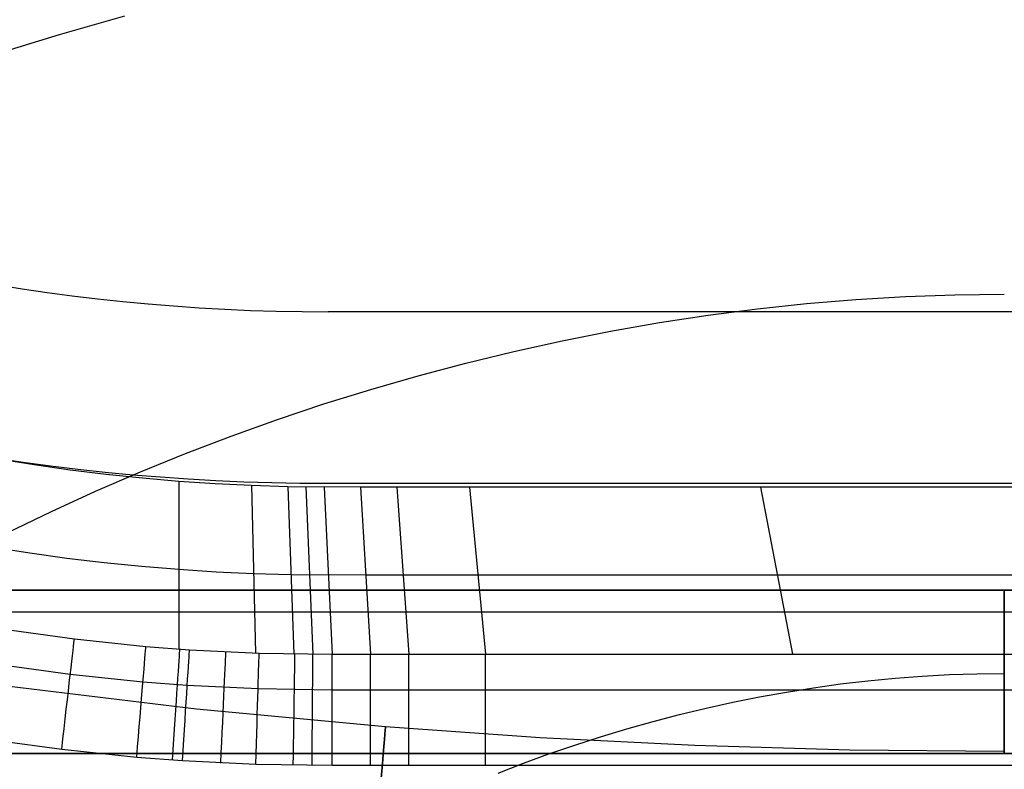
# Model space of a CAD drawing. Extents: x 35624 to 36541, y 4015 to 4839.
# Tile 25 of 150: x 35992 to 36083, y 4086 to 4155. Entities that reach past the tile are written whole.
import ezdxf

# ---------------------------------------------------------------- set-up
doc = ezdxf.new("R2010")
doc.units = 0
for name, color, linetype in [('FUSTO_INTERNO', 200, 'CONTINUOUS'), ('GAMBE', 96, 'CONTINUOUS'), ('IGES_LEVEL_1', 4, 'CONTINUOUS')]:
    doc.layers.add(name, color=color, linetype=linetype)

msp = doc.modelspace()

# ---------------------------------------------------------------- linework, layer by layer
at = {"layer": 'FUSTO_INTERNO'}
for p, q in [((36202.061, 4102.387, -193.153), (35963.02, 4102.387, -193.153)), ((35963.02, 4102.387, -168.153), (36202.061, 4102.387, -168.153)), ((36202.061, 4102.387, -180.653), (35963.02, 4102.387, -180.653)), ((35963.02, 4102.387, -193.153), (36202.061, 4102.387, -193.153)), ((36082.541, 4102.387, -193.153), (36082.541, 4087.387, -193.153)), ((36082.541, 4102.387, -168.153), (36082.541, 4087.387, -168.153)), ((36082.541, 4087.387, -193.153), (36082.541, 4102.387, -193.153)), ((35963.02, 4100.387, -160.156), (36202.061, 4100.387, -160.156)), ((35963.02, 4100.387, -185.156), (36202.061, 4100.387, -185.156)), ((36082.541, 4100.387, -162.156), (36082.541, 4100.387, -187.156)), ((36202.061, 4087.387, -193.153), (35963.02, 4087.387, -193.153)), ((36202.061, 4087.387, -193.153), (35963.02, 4087.387, -193.153)), ((36202.061, 4087.387, -168.153), (35963.02, 4087.387, -168.153)), ((35963.02, 4087.387, -180.653), (36202.061, 4087.387, -180.653))]:
    msp.add_line(p, q, dxfattribs=at)
at = {"layer": 'GAMBE'}
for p, q in [((36008.423, 4091.451, -380.007), (35991.267, 4093.53, -380.007)), ((36025.767, 4089.833, -380.007), (36008.423, 4091.451, -380.007)), ((36039.952, 4088.833, -380.007), (36025.767, 4089.833, -380.007)), ((36054.152, 4088.117, -380.007), (36039.952, 4088.833, -380.007)), ((36068.354, 4087.692, -380.007), (36054.152, 4088.117, -380.007)), ((36082.542, 4087.562, -380.007), (36068.354, 4087.692, -380.007))]:
    msp.add_line(p, q, dxfattribs=at)
at = {"layer": 'GAMBE', "extrusion": (0.996665, -0.081598, -1.70909e-07)}
msp.add_circle((7000.827, -380.005, 35571.91), 15.002, dxfattribs=at)
at = {"layer": 'IGES_LEVEL_1'}
for p, q in [((35995.844, 4153.403, -70.696), (36001.837, 4155.12, -69.557)), ((35989.899, 4151.573, -71.912), (35995.844, 4153.403, -70.696)), ((36073.461, 4129.332, -75.041), (36078, 4129.496, -74.945)), ((36078, 4129.496, -74.945), (36082.542, 4129.551, -74.913)), ((36059.883, 4128.206, -75.703), (36064.4, 4128.686, -75.421)), ((36064.4, 4128.686, -75.421), (36068.926, 4129.062, -75.2)), ((36068.926, 4129.062, -75.2), (36073.461, 4129.332, -75.041)), ((36144.588, 4127.934, -139.731), (36020.496, 4127.934, -139.731)), ((36144.588, 4127.934, -139.731), (36020.496, 4127.934, -139.731)), ((36055.38, 4127.624, -76.045), (36059.883, 4128.206, -75.703)), ((36046.422, 4126.159, -76.905), (36050.892, 4126.941, -76.446)), ((36050.892, 4126.941, -76.446), (36055.38, 4127.624, -76.045)), ((36041.972, 4125.279, -77.422), (36046.422, 4126.159, -76.905)), ((36037.545, 4124.303, -77.995), (36041.972, 4125.279, -77.422)), ((36033.144, 4123.233, -78.624), (36037.545, 4124.303, -77.995)), ((36028.772, 4122.07, -79.307), (36033.144, 4123.233, -78.624)), ((36024.43, 4120.816, -80.044), (36028.772, 4122.07, -79.307)), ((36020.121, 4119.472, -80.833), (36024.43, 4120.816, -80.044)), ((36015.848, 4118.04, -81.674), (36020.121, 4119.472, -80.833)), ((36011.614, 4116.521, -82.566), (36015.848, 4118.04, -81.674)), ((36007.42, 4114.918, -83.508), (36011.614, 4116.521, -82.566)), ((35993.527, 4113.878, -139.731), (35990.23, 4114.41, -139.731)), ((36003.271, 4113.231, -84.499), (36007.42, 4114.918, -83.508)), ((35996.832, 4113.407, -139.731), (35993.527, 4113.878, -139.731)), ((36000.145, 4112.998, -139.731), (35996.832, 4113.407, -139.731)), ((35999.167, 4111.462, -85.538), (36003.271, 4113.231, -84.499)), ((36003.465, 4112.651, -139.731), (36000.145, 4112.998, -139.731)), ((36006.79, 4112.365, -139.731), (36003.465, 4112.651, -139.731)), ((36010.123, 4112.141, -139.731), (36006.79, 4112.365, -139.731)), ((36006.79, 4112.365, -139.731), (36006.792, 4096.978, -310.603)), ((35995.112, 4109.612, -86.625), (35999.167, 4111.462, -85.538)), ((36013.459, 4111.979, -139.731), (36010.123, 4112.141, -139.731)), ((36016.794, 4111.879, -139.731), (36013.459, 4111.979, -139.731)), ((36013.459, 4111.979, -139.731), (36013.825, 4096.609, -310.603)), ((36023.467, 4111.841, -139.731), (36016.794, 4111.879, -139.731)), ((36016.794, 4111.879, -139.731), (36017.345, 4096.519, -310.602)), ((36018.464, 4111.852, -139.731), (36019.103, 4096.499, -310.602)), ((36020.13, 4111.842, -139.731), (36020.864, 4096.494, -310.602)), ((36020.496, 4112.186, -319.731), (36144.588, 4112.186, -319.731)), ((36020.496, 4112.186, -319.731), (36144.588, 4112.186, -319.731)), ((36026.808, 4111.841, -139.731), (36023.467, 4111.841, -139.731)), ((36023.467, 4111.841, -139.731), (36024.388, 4096.494, -310.602)), ((36033.481, 4111.841, -139.731), (36026.808, 4111.841, -139.731)), ((36026.808, 4111.841, -139.731), (36027.907, 4096.494, -310.602)), ((36130.277, 4111.841, -139.731), (36033.481, 4111.841, -139.731)), ((36033.481, 4111.841, -139.731), (36034.951, 4096.494, -310.602)), ((36060.184, 4111.841, -139.731), (36063.122, 4096.494, -310.602)), ((35991.109, 4107.685, -87.757), (35995.112, 4109.612, -86.625)), ((35993.137, 4105.769, -229.731), (35989.742, 4106.302, -229.731)), ((35996.54, 4105.298, -229.731), (35993.137, 4105.769, -229.731)), ((35999.951, 4104.889, -229.731), (35996.54, 4105.298, -229.731)), ((36003.368, 4104.544, -229.731), (35999.951, 4104.889, -229.731)), ((36006.791, 4104.261, -229.731), (36003.368, 4104.544, -229.731)), ((36010.219, 4104.04, -229.731), (36006.791, 4104.261, -229.731)), ((36013.652, 4103.883, -229.731), (36010.219, 4104.04, -229.731)), ((36017.084, 4103.789, -229.731), (36013.652, 4103.883, -229.731)), ((36023.952, 4103.757, -229.731), (36017.084, 4103.789, -229.731)), ((36027.387, 4103.757, -229.731), (36023.952, 4103.757, -229.731)), ((36034.256, 4103.757, -229.731), (36027.387, 4103.757, -229.731)), ((36130.416, 4103.757, -229.731), (36034.256, 4103.757, -229.731)), ((35990.573, 4098.814, -310.603), (35997.218, 4097.895, -310.603)), ((35997.218, 4097.895, -310.603), (36003.779, 4097.215, -310.603)), ((36003.779, 4097.215, -310.603), (36007.779, 4096.911, -310.603)), ((36007.779, 4096.911, -310.603), (36014.174, 4096.597, -310.603)), ((36014.174, 4096.597, -310.603), (36020.864, 4096.494, -310.602)), ((36020.864, 4096.494, -310.602), (36024.388, 4096.494, -310.602)), ((36024.388, 4096.494, -310.602), (36027.907, 4096.494, -310.602)), ((36027.907, 4096.494, -310.602), (36034.951, 4096.494, -310.602)), ((36034.951, 4096.494, -310.602), (36133.542, 4096.494, -310.602)), ((35996.843, 4094.626, -317.104), (35990.092, 4095.56, -317.104)), ((36003.51, 4093.935, -317.104), (35996.843, 4094.626, -317.104)), ((36070.014, 4094.056, -89.546), (36072.513, 4094.297, -89.408)), ((36072.513, 4094.297, -89.408), (36075.016, 4094.486, -89.301)), ((36075.016, 4094.486, -89.301), (36077.523, 4094.622, -89.224)), ((36077.523, 4094.622, -89.224), (36080.032, 4094.704, -89.177)), ((36080.032, 4094.704, -89.177), (36082.542, 4094.731, -89.161)), ((36007.574, 4093.626, -317.104), (36003.51, 4093.935, -317.104)), ((36014.072, 4093.307, -317.104), (36007.574, 4093.626, -317.104)), ((36020.865, 4093.202, -317.104), (36014.072, 4093.307, -317.104)), ((36062.554, 4093.025, -90.132), (36065.033, 4093.419, -89.908)), ((36065.033, 4093.419, -89.908), (36067.52, 4093.763, -89.712)), ((36067.52, 4093.763, -89.712), (36070.014, 4094.056, -89.546)), ((36024.388, 4093.202, -317.104), (36020.865, 4093.202, -317.104)), ((36027.907, 4093.202, -317.104), (36024.388, 4093.202, -317.104)), ((36034.951, 4093.202, -317.104), (36027.907, 4093.202, -317.104)), ((36133.542, 4093.202, -317.104), (36034.951, 4093.202, -317.104)), ((36057.622, 4092.09, -90.664), (36060.083, 4092.582, -90.384)), ((36060.083, 4092.582, -90.384), (36062.554, 4093.025, -90.132)), ((36052.735, 4090.963, -91.305), (36055.172, 4091.55, -90.971)), ((36055.172, 4091.55, -90.971), (36057.622, 4092.09, -90.664)), ((36050.31, 4090.329, -91.665), (36052.735, 4090.963, -91.305)), ((36047.899, 4089.649, -92.052), (36050.31, 4090.329, -91.665)), ((36043.125, 4088.155, -92.902), (36045.504, 4088.924, -92.464)), ((36045.504, 4088.924, -92.464), (36047.899, 4089.649, -92.052)), ((35996.054, 4087.738, -319.731), (35989.077, 4088.703, -319.731)), ((36040.763, 4087.342, -93.364), (36043.125, 4088.155, -92.902)), ((36002.943, 4087.024, -319.731), (35996.054, 4087.738, -319.731)), ((36007.143, 4086.705, -319.731), (36002.943, 4087.024, -319.731)), ((36038.42, 4086.486, -93.851), (36040.763, 4087.342, -93.364)), ((36013.858, 4086.375, -319.731), (36007.143, 4086.705, -319.731)), ((36020.866, 4086.267, -319.731), (36013.858, 4086.375, -319.731)), ((36024.388, 4086.267, -319.731), (36020.866, 4086.267, -319.731)), ((36027.907, 4086.267, -319.731), (36024.388, 4086.267, -319.731)), ((36034.951, 4086.267, -319.731), (36027.907, 4086.267, -319.731)), ((36133.542, 4086.267, -319.731), (36034.951, 4086.267, -319.731)), ((36036.097, 4085.588, -94.361), (36038.42, 4086.486, -93.851))]:
    msp.add_line(p, q, dxfattribs=at)
at = {"layer": 'IGES_LEVEL_1', "extrusion": (-3.24248e-08, 4.02708e-16, 1)}
msp.add_arc((36020.496, 4312.186, -319.732), 200, 180, 270, dxfattribs=at)
msp.add_arc((36020.496, 4312.186, -319.732), 200, 180, 270, dxfattribs=at)
at = {"layer": 'IGES_LEVEL_1', "extrusion": (-3.24248e-08, 1.98964e-15, 1)}
msp.add_arc((36020.496, 4312.186, -139.732), 184.252, 180, 270, dxfattribs=at)
msp.add_arc((36020.496, 4312.186, -139.732), 184.252, 180, 270, dxfattribs=at)
at = {"layer": 'IGES_LEVEL_1', "extrusion": (0.993493, -0.113895, 3.90882e-08)}
msp.add_arc((8161.028, -309.571, 35296.246), 10.162, 269.35817, 354.16309, dxfattribs=at)
at = {"layer": 'IGES_LEVEL_1', "extrusion": (0.996652, -0.081761, -6.70654e-08)}
msp.add_arc((7017.074, -309.566, 35548.248), 10.163, 269.35403, 354.15784, dxfattribs=at)
at = {"layer": 'IGES_LEVEL_1', "extrusion": (0.997789, -0.066461, 3.7078e-08)}
msp.add_arc((6470.867, -309.569, 35655.001), 10.164, 269.35254, 354.156, dxfattribs=at)
at = {"layer": 'IGES_LEVEL_1', "extrusion": (0.998064, -0.062188, 4.48009e-09)}
msp.add_arc((6318.118, -309.568, 35683.306), 10.164, 269.35218, 354.15556, dxfattribs=at)
at = {"layer": 'IGES_LEVEL_1', "extrusion": (0.998949, -0.045836, 1.78028e-09)}
msp.add_arc((5732.894, -309.567, 35785.5), 10.164, 269.35101, 354.15414, dxfattribs=at)
at = {"layer": 'IGES_LEVEL_1', "extrusion": (0.999522, -0.030924, 1.89199e-09)}
msp.add_arc((5198.213, -309.567, 35870.269), 10.164, 269.35026, 354.15326, dxfattribs=at)
at = {"layer": 'IGES_LEVEL_1', "extrusion": (0.999889, -0.014868, -4.62639e-09)}
msp.add_arc((4621.466, -309.567, 35952.567), 10.165, 269.34977, 354.15271, dxfattribs=at)
at = {"layer": 'IGES_LEVEL_1', "extrusion": (0.999976, -0.006977, -7.61765e-12)}
msp.add_arc((4337.597, -309.567, 35989.644), 10.165, 269.34966, 354.15263, dxfattribs=at)
at = {"layer": 'IGES_LEVEL_1', "extrusion": (1, 0.000185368, -2.89818e-11)}
msp.add_arc((4079.705, -309.567, 36021.623), 10.165, 269.34963, 354.15274, dxfattribs=at)
at = {"layer": 'IGES_LEVEL_1', "extrusion": (1, 1.69294e-05, 2.4245e-12)}
msp.add_arc((4085.772, -309.567, 36024.458), 10.165, 269.34962, 354.15302, dxfattribs=at)
at = {"layer": 'IGES_LEVEL_1', "extrusion": (1, 1.0314e-06, 2.00163e-12)}
msp.add_arc((4086.345, -309.567, 36027.911), 10.165, 269.34962, 354.15305, dxfattribs=at)
at = {"layer": 'IGES_LEVEL_1', "extrusion": (1, 3.79745e-08, 8.23062e-13)}
msp.add_arc((4086.381, -309.567, 36034.952), 10.165, 269.34962, 354.15305, dxfattribs=at)

doc.saveas('drawing.dxf')
